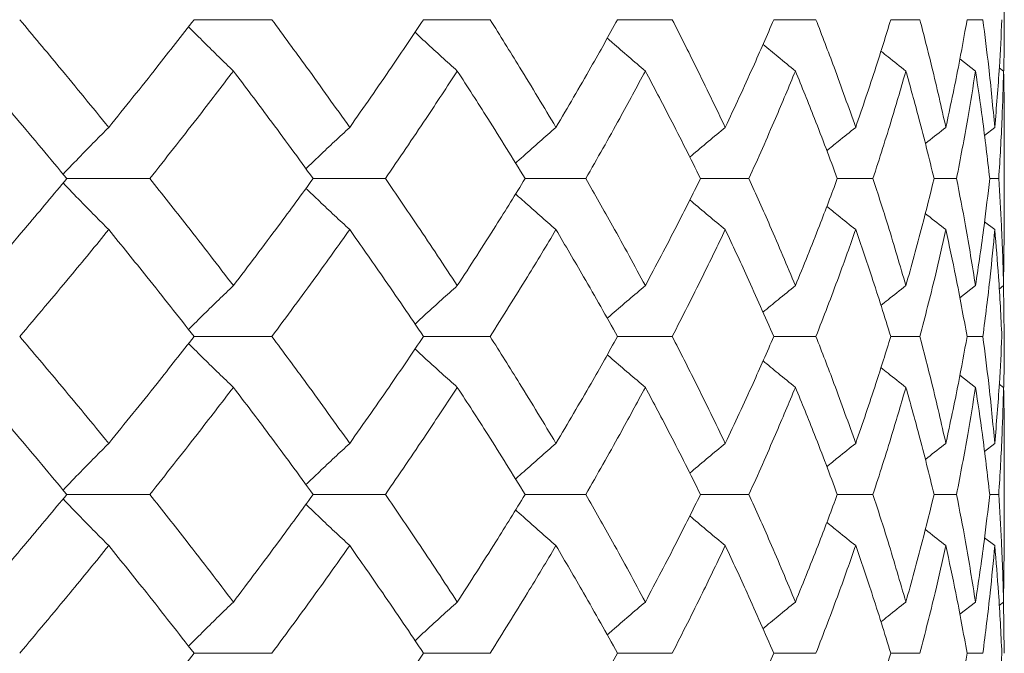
# Model space of a CAD drawing. Header units: inches. Extents: x -4.1 to 22.6, y -10.2 to 17.8.
# Tile 93 of 142: x 13.559 to 13.937, y -0.143 to 0.1. Entities that reach past the tile are written whole.
import ezdxf

# ---------------------------------------------------------------- set-up
doc = ezdxf.new("R2010")
doc.units = ezdxf.units.IN
doc.header["$MEASUREMENT"] = 0

msp = doc.modelspace()

# ---------------------------------------------------------------- linework, layer by layer
at = {"color": 7, "linetype": 'Continuous', "lineweight": 15}
for p, q in [((13.93663, 0.09986), (13.9364, 0.12003)), ((13.6256, 0.09986), (13.65545, 0.09986)), ((13.71371, 0.09986), (13.73926, 0.09986)), ((13.78818, 0.09986), (13.80915, 0.09986)), ((13.84819, 0.09986), (13.86435, 0.09986)), ((13.89309, 0.09986), (13.90426, 0.09986)), ((13.92238, 0.09986), (13.92844, 0.09986)), ((13.92562, 0.08017), (13.91961, 0.08485)), ((13.9364, 0.08017), (13.93475, 0.08144)), ((13.93301, 0.05853), (13.92904, 0.05546)), ((13.93663, 0.01844), (13.93663, 0.05941)), ((13.57672, 0.0389), (13.60861, 0.0389)), ((13.6713, 0.0389), (13.69904, 0.0389)), ((13.7527, 0.0389), (13.776, 0.0389)), ((13.82004, 0.0389), (13.83863, 0.0389)), ((13.87256, 0.0389), (13.88625, 0.0389)), ((13.90971, 0.0389), (13.91834, 0.0389)), ((13.93107, 0.0389), (13.93454, 0.0389)), ((13.93301, 0.0193), (13.92908, 0.02234)), ((13.9364, -0.00221), (13.9366, 0.01844)), ((13.92562, -0.00221), (13.91958, -0.00688)), ((13.9364, -0.00221), (13.93471, -0.0035)), ((13.93663, -0.02172), (13.9364, -0.00174)), ((13.6256, -0.02172), (13.65545, -0.02172)), ((13.71371, -0.02172), (13.73926, -0.02172)), ((13.78818, -0.02172), (13.80915, -0.02172)), ((13.84819, -0.02172), (13.86435, -0.02172)), ((13.89309, -0.02172), (13.90426, -0.02172)), ((13.92238, -0.02172), (13.92844, -0.02172)), ((13.92562, -0.04123), (13.91961, -0.03658)), ((13.9364, -0.04123), (13.93475, -0.03997)), ((13.93301, -0.06274), (13.92904, -0.06581)), ((13.93663, -0.10285), (13.93663, -0.06188)), ((13.57672, -0.08234), (13.60861, -0.08234)), ((13.6713, -0.08234), (13.69904, -0.08234)), ((13.7527, -0.08234), (13.776, -0.08234)), ((13.82004, -0.08234), (13.83863, -0.08234)), ((13.87256, -0.08234), (13.88625, -0.08234)), ((13.90971, -0.08234), (13.91834, -0.08234)), ((13.93107, -0.08234), (13.93454, -0.08234)), ((13.93301, -0.10197), (13.92908, -0.09893)), ((13.9364, -0.12361), (13.9366, -0.10285)), ((13.92562, -0.12361), (13.91957, -0.12832)), ((13.9364, -0.12361), (13.93471, -0.12491)), ((13.93663, -0.1433), (13.9364, -0.12314)), ((13.6256, -0.1433), (13.65545, -0.1433)), ((13.71371, -0.1433), (13.73926, -0.1433)), ((13.78818, -0.1433), (13.80915, -0.1433)), ((13.84819, -0.1433), (13.86435, -0.1433)), ((13.89309, -0.1433), (13.90426, -0.1433)), ((13.92238, -0.1433), (13.92844, -0.1433))]:
    msp.add_line(p, q, dxfattribs=at)
for points, knots in [([(13.59282, 0.05853), (13.58654, 0.06624), (13.5753, 0.08001), (13.56373, 0.09379), (13.55864, 0.09986)], [0, 0, 0, 0, 0.55973, 1, 1, 1, 1]), ([(13.59282, 0.05853), (13.59904, 0.06624), (13.61014, 0.08001), (13.62087, 0.09379), (13.6256, 0.09986)], [0, 0, 0, 0, 0.55973, 1, 1, 1, 1]), ([(13.68534, 0.05853), (13.67987, 0.06624), (13.67008, 0.08001), (13.65992, 0.09379), (13.65545, 0.09986)], [0, 0, 0, 0, 0.55973, 1, 1, 1, 1]), ([(13.68534, 0.05853), (13.69074, 0.06624), (13.70039, 0.08001), (13.70964, 0.09379), (13.71371, 0.09986)], [0, 0, 0, 0, 0.55973, 1, 1, 1, 1]), ([(13.76453, 0.05853), (13.75993, 0.06624), (13.75169, 0.08001), (13.74306, 0.09379), (13.73926, 0.09986)], [0, 0, 0, 0, 0.55973, 1, 1, 1, 1]), ([(13.76453, 0.05853), (13.76906, 0.06624), (13.77714, 0.08001), (13.7848, 0.09379), (13.78818, 0.09986)], [0, 0, 0, 0, 0.55973, 1, 1, 1, 1]), ([(13.82953, 0.05853), (13.82584, 0.06624), (13.81925, 0.08001), (13.81224, 0.09379), (13.80915, 0.09986)], [0, 0, 0, 0, 0.55973, 1, 1, 1, 1]), ([(13.82953, 0.05853), (13.83313, 0.06624), (13.83956, 0.08001), (13.84555, 0.09379), (13.84819, 0.09986)], [0, 0, 0, 0, 0.55973, 1, 1, 1, 1]), ([(13.87961, 0.05853), (13.87688, 0.06624), (13.872, 0.08001), (13.86669, 0.09379), (13.86435, 0.09986)], [0, 0, 0, 0, 0.55973, 1, 1, 1, 1]), ([(13.87961, 0.05853), (13.88224, 0.06624), (13.88695, 0.08001), (13.89121, 0.09379), (13.89309, 0.09986)], [0, 0, 0, 0, 0.55973, 1, 1, 1, 1]), ([(13.91423, 0.05853), (13.91249, 0.06624), (13.90938, 0.08001), (13.90583, 0.09379), (13.90426, 0.09986)], [0, 0, 0, 0, 0.55973, 1, 1, 1, 1]), ([(13.91423, 0.05853), (13.91587, 0.06624), (13.91881, 0.08001), (13.92129, 0.09379), (13.92238, 0.09986)], [0, 0, 0, 0, 0.55973, 1, 1, 1, 1]), ([(13.93301, 0.05853), (13.93228, 0.06624), (13.93098, 0.08001), (13.92922, 0.09379), (13.92844, 0.09986)], [0, 0, 0, 0, 0.55973, 1, 1, 1, 1]), ([(13.93301, 0.05853), (13.93365, 0.06624), (13.93478, 0.08001), (13.93545, 0.09379), (13.93574, 0.09986)], [0, 0, 0, 0, 0.55973, 1, 1, 1, 1]), ([(13.93643, 0.08023), (13.93644, 0.08071), (13.93665, 0.08724), (13.93664, 0.09379), (13.93663, 0.09986)], [0, 0, 0, 0, 0.072516, 1, 1, 1, 1]), ([(13.64069, 0.08017), (13.63882, 0.08198), (13.63508, 0.08559), (13.62933, 0.09123), (13.62547, 0.0951), (13.62346, 0.09713)], [0, 0, 0, 0, 0.3233149, 0.6466297, 1, 1, 1, 1]), ([(13.72666, 0.08017), (13.72466, 0.08198), (13.72064, 0.08559), (13.71523, 0.09053), (13.71184, 0.0937), (13.71044, 0.09501)], [0, 0, 0, 0, 0.368829, 0.737658, 1, 1, 1, 1]), ([(13.79885, 0.08017), (13.79673, 0.08198), (13.79249, 0.08559), (13.78761, 0.08979), (13.78486, 0.09222), (13.78422, 0.09279)], [0, 0, 0, 0, 0.432912, 0.865823, 1, 1, 1, 1]), ([(13.85647, 0.08017), (13.85425, 0.08197), (13.85009, 0.08536), (13.84596, 0.0888), (13.84403, 0.0904)], [0, 0, 0, 0, 0.532499, 1, 1, 1, 1]), ([(13.89888, 0.08017), (13.89659, 0.08197), (13.89339, 0.0845), (13.89021, 0.08706), (13.8893, 0.0878)], [0, 0, 0, 0, 0.713291, 1, 1, 1, 1]), ([(13.57672, 0.0389), (13.57031, 0.0466), (13.55885, 0.06034), (13.54707, 0.07411), (13.54188, 0.08017)], [0, 0, 0, 0, 0.559665, 1, 1, 1, 1]), ([(13.60861, 0.0389), (13.61469, 0.0466), (13.62557, 0.06034), (13.63607, 0.07411), (13.64069, 0.08017)], [0, 0, 0, 0, 0.559665, 1, 1, 1, 1]), ([(13.6713, 0.0389), (13.66569, 0.0466), (13.65566, 0.06034), (13.64527, 0.07411), (13.64069, 0.08017)], [0, 0, 0, 0, 0.559665, 1, 1, 1, 1]), ([(13.69904, 0.0389), (13.7043, 0.0466), (13.7137, 0.06034), (13.7227, 0.07411), (13.72666, 0.08017)], [0, 0, 0, 0, 0.559665, 1, 1, 1, 1]), ([(13.7527, 0.0389), (13.74795, 0.0466), (13.73946, 0.06034), (13.73058, 0.07411), (13.72666, 0.08017)], [0, 0, 0, 0, 0.5596645, 1, 1, 1, 1]), ([(13.776, 0.0389), (13.78037, 0.0466), (13.7882, 0.06034), (13.7956, 0.07411), (13.79885, 0.08017)], [0, 0, 0, 0, 0.559665, 1, 1, 1, 1]), ([(13.82004, 0.0389), (13.8162, 0.0466), (13.80933, 0.06034), (13.80206, 0.07411), (13.79885, 0.08017)], [0, 0, 0, 0, 0.559665, 1, 1, 1, 1]), ([(13.83863, 0.0389), (13.84207, 0.0466), (13.84823, 0.06034), (13.85395, 0.07411), (13.85647, 0.08017)], [0, 0, 0, 0, 0.5596645, 1, 1, 1, 1]), ([(13.87256, 0.0389), (13.86968, 0.0466), (13.86452, 0.06034), (13.85893, 0.07411), (13.85647, 0.08017)], [0, 0, 0, 0, 0.559665, 1, 1, 1, 1]), ([(13.88625, 0.0389), (13.88873, 0.0466), (13.89315, 0.06034), (13.89713, 0.07411), (13.89888, 0.08017)], [0, 0, 0, 0, 0.559665, 1, 1, 1, 1]), ([(13.90971, 0.0389), (13.90781, 0.0466), (13.90441, 0.06034), (13.90057, 0.07411), (13.89888, 0.08017)], [0, 0, 0, 0, 0.559665, 1, 1, 1, 1]), ([(13.91834, 0.0389), (13.91982, 0.0466), (13.92247, 0.06034), (13.92466, 0.07411), (13.92562, 0.08017)], [0, 0, 0, 0, 0.559665, 1, 1, 1, 1]), ([(13.93107, 0.0389), (13.93017, 0.0466), (13.92858, 0.06034), (13.92652, 0.07411), (13.92562, 0.08017)], [0, 0, 0, 0, 0.5596645, 1, 1, 1, 1]), ([(13.93454, 0.0389), (13.93501, 0.0466), (13.93585, 0.06034), (13.93623, 0.07411), (13.9364, 0.08017)], [0, 0, 0, 0, 0.559665, 1, 1, 1, 1]), ([(13.9366, 0.05941), (13.93661, 0.06027), (13.93669, 0.06718), (13.93653, 0.07411), (13.9364, 0.08017)], [0, 0, 0, 0, 0.1243752, 1, 1, 1, 1]), ([(13.59282, 0.05853), (13.59103, 0.05673), (13.58744, 0.05312), (13.58159, 0.04715), (13.57756, 0.04295), (13.57531, 0.04059)], [0, 0, 0, 0, 0.305232, 0.610464, 1, 1, 1, 1]), ([(13.68534, 0.05853), (13.6834, 0.05673), (13.67952, 0.05312), (13.67391, 0.04784), (13.67027, 0.04433), (13.66854, 0.04266)], [0, 0, 0, 0, 0.344629, 0.689258, 1, 1, 1, 1]), ([(13.76453, 0.05853), (13.76247, 0.05673), (13.75833, 0.05312), (13.75315, 0.04855), (13.75007, 0.04576), (13.74902, 0.04481)], [0, 0, 0, 0, 0.398014, 0.796028, 1, 1, 1, 1]), ([(13.82953, 0.05853), (13.82735, 0.05673), (13.82301, 0.05312), (13.81847, 0.04931), (13.81611, 0.04728), (13.8159, 0.0471)], [0, 0, 0, 0, 0.47653, 0.95306, 1, 1, 1, 1]), ([(13.87961, 0.05853), (13.87735, 0.05673), (13.87364, 0.05376), (13.86995, 0.05075), (13.8685, 0.04957)], [0, 0, 0, 0, 0.606782, 1, 1, 1, 1]), ([(13.91423, 0.05853), (13.91192, 0.05673), (13.90927, 0.05467), (13.90665, 0.05259), (13.90631, 0.05232)], [0, 0, 0, 0, 0.873558, 1, 1, 1, 1]), ([(13.54188, -0.00221), (13.54847, 0.00545), (13.56026, 0.01914), (13.57169, 0.03286), (13.57672, 0.0389)], [0, 0, 0, 0, 0.559527, 1, 1, 1, 1]), ([(13.64069, -0.00221), (13.6348, 0.00545), (13.62427, 0.01914), (13.6134, 0.03286), (13.60861, 0.0389)], [0, 0, 0, 0, 0.559527, 1, 1, 1, 1]), ([(13.64069, -0.00221), (13.6465, 0.00545), (13.65689, 0.01914), (13.66689, 0.03286), (13.6713, 0.0389)], [0, 0, 0, 0, 0.559527, 1, 1, 1, 1]), ([(13.72666, -0.00221), (13.72161, 0.00545), (13.71259, 0.01914), (13.70318, 0.03286), (13.69904, 0.0389)], [0, 0, 0, 0, 0.559527, 1, 1, 1, 1]), ([(13.72666, -0.00221), (13.73163, 0.00545), (13.74051, 0.01914), (13.74897, 0.03286), (13.7527, 0.0389)], [0, 0, 0, 0, 0.559527, 1, 1, 1, 1]), ([(13.79885, -0.00221), (13.7947, 0.00545), (13.78727, 0.01914), (13.77945, 0.03286), (13.776, 0.0389)], [0, 0, 0, 0, 0.559527, 1, 1, 1, 1]), ([(13.79885, -0.00221), (13.80292, 0.00545), (13.81019, 0.01914), (13.81703, 0.03286), (13.82004, 0.0389)], [0, 0, 0, 0, 0.559527, 1, 1, 1, 1]), ([(13.85647, -0.00221), (13.85326, 0.00545), (13.84751, 0.01914), (13.84134, 0.03286), (13.83863, 0.0389)], [0, 0, 0, 0, 0.559527, 1, 1, 1, 1]), ([(13.85647, -0.00221), (13.85959, 0.00545), (13.86517, 0.01914), (13.8703, 0.03286), (13.87256, 0.0389)], [0, 0, 0, 0, 0.559527, 1, 1, 1, 1]), ([(13.89888, -0.00221), (13.89664, 0.00545), (13.89264, 0.01914), (13.8882, 0.03286), (13.88625, 0.0389)], [0, 0, 0, 0, 0.5595273, 1, 1, 1, 1]), ([(13.89888, -0.00221), (13.90102, 0.00545), (13.90485, 0.01914), (13.90822, 0.03286), (13.90971, 0.0389)], [0, 0, 0, 0, 0.559527, 1, 1, 1, 1]), ([(13.92562, -0.00221), (13.92438, 0.00545), (13.92217, 0.01914), (13.91951, 0.03286), (13.91834, 0.0389)], [0, 0, 0, 0, 0.559527, 1, 1, 1, 1]), ([(13.92562, -0.00221), (13.92676, 0.00545), (13.9288, 0.01914), (13.93037, 0.03286), (13.93107, 0.0389)], [0, 0, 0, 0, 0.559527, 1, 1, 1, 1]), ([(13.9364, -0.00221), (13.93617, 0.00545), (13.93578, 0.01914), (13.93492, 0.03286), (13.93454, 0.0389)], [0, 0, 0, 0, 0.559527, 1, 1, 1, 1]), ([(13.59282, 0.0193), (13.59103, 0.0211), (13.58743, 0.02471), (13.58158, 0.03066), (13.57756, 0.03486), (13.57531, 0.03721)], [0, 0, 0, 0, 0.3054659, 0.6109318, 1, 1, 1, 1]), ([(13.68534, 0.0193), (13.6834, 0.0211), (13.67951, 0.02471), (13.6739, 0.02998), (13.67026, 0.03348), (13.66854, 0.03514)], [0, 0, 0, 0, 0.344955, 0.68991, 1, 1, 1, 1]), ([(13.76453, 0.0193), (13.76246, 0.02111), (13.75832, 0.02471), (13.75315, 0.02926), (13.75007, 0.03205), (13.74903, 0.03299)], [0, 0, 0, 0, 0.398509, 0.7970181, 1, 1, 1, 1]), ([(13.82953, 0.0193), (13.82735, 0.02111), (13.823, 0.02471), (13.81846, 0.02851), (13.81611, 0.03052), (13.81591, 0.0307)], [0, 0, 0, 0, 0.4773655, 0.954731, 1, 1, 1, 1]), ([(13.87961, 0.0193), (13.87735, 0.0211), (13.87364, 0.02406), (13.86996, 0.02706), (13.86852, 0.02823)], [0, 0, 0, 0, 0.608395, 1, 1, 1, 1]), ([(13.91423, 0.0193), (13.91192, 0.0211), (13.90928, 0.02315), (13.90666, 0.02522), (13.90634, 0.02548)], [0, 0, 0, 0, 0.877599, 1, 1, 1, 1]), ([(13.55864, -0.02172), (13.56511, -0.01408), (13.57668, -0.00042), (13.58789, 0.01327), (13.59282, 0.0193)], [0, 0, 0, 0, 0.559462, 1, 1, 1, 1]), ([(13.6256, -0.02172), (13.61958, -0.01408), (13.60882, -0.00042), (13.59772, 0.01327), (13.59282, 0.0193)], [0, 0, 0, 0, 0.559462, 1, 1, 1, 1]), ([(13.65545, -0.02172), (13.66113, -0.01408), (13.67128, -0.00042), (13.68104, 0.01327), (13.68534, 0.0193)], [0, 0, 0, 0, 0.559462, 1, 1, 1, 1]), ([(13.71371, -0.02172), (13.70852, -0.01408), (13.69924, -0.00042), (13.6896, 0.01327), (13.68534, 0.0193)], [0, 0, 0, 0, 0.559462, 1, 1, 1, 1]), ([(13.73926, -0.02172), (13.74409, -0.01408), (13.75271, -0.00042), (13.76092, 0.01327), (13.76453, 0.0193)], [0, 0, 0, 0, 0.559462, 1, 1, 1, 1]), ([(13.78818, -0.02172), (13.78388, -0.01408), (13.77619, -0.00042), (13.7681, 0.01327), (13.76453, 0.0193)], [0, 0, 0, 0, 0.559462, 1, 1, 1, 1]), ([(13.80915, -0.02172), (13.81307, -0.01408), (13.82007, -0.00042), (13.82663, 0.01327), (13.82953, 0.0193)], [0, 0, 0, 0, 0.559462, 1, 1, 1, 1]), ([(13.84819, -0.02172), (13.84482, -0.01408), (13.8388, -0.00042), (13.83236, 0.01327), (13.82953, 0.0193)], [0, 0, 0, 0, 0.559462, 1, 1, 1, 1]), ([(13.86435, -0.02172), (13.86732, -0.01408), (13.87262, -0.00042), (13.87747, 0.01327), (13.87961, 0.0193)], [0, 0, 0, 0, 0.559462, 1, 1, 1, 1]), ([(13.89309, -0.02172), (13.89069, -0.01408), (13.88641, -0.00042), (13.88169, 0.01327), (13.87961, 0.0193)], [0, 0, 0, 0, 0.559462, 1, 1, 1, 1]), ([(13.90426, -0.02172), (13.90624, -0.01408), (13.90979, -0.00042), (13.91287, 0.01327), (13.91423, 0.0193)], [0, 0, 0, 0, 0.559462, 1, 1, 1, 1]), ([(13.92238, -0.02172), (13.92098, -0.01408), (13.91848, -0.00042), (13.91553, 0.01327), (13.91423, 0.0193)], [0, 0, 0, 0, 0.559462, 1, 1, 1, 1]), ([(13.92844, -0.02172), (13.92942, -0.01408), (13.93116, -0.00042), (13.93245, 0.01327), (13.93301, 0.0193)], [0, 0, 0, 0, 0.559462, 1, 1, 1, 1]), ([(13.93574, -0.02172), (13.93536, -0.01408), (13.93467, -0.00042), (13.93352, 0.01327), (13.93301, 0.0193)], [0, 0, 0, 0, 0.559462, 1, 1, 1, 1]), ([(13.64069, -0.00221), (13.63881, -0.00401), (13.63506, -0.0076), (13.62931, -0.0132), (13.62546, -0.01703), (13.62346, -0.01902)], [0, 0, 0, 0, 0.3243974, 0.6487949, 1, 1, 1, 1]), ([(13.72666, -0.00221), (13.72465, -0.00401), (13.72062, -0.00761), (13.71521, -0.0125), (13.71183, -0.01564), (13.71043, -0.01693)], [0, 0, 0, 0, 0.369977, 0.739953, 1, 1, 1, 1]), ([(13.79885, -0.00221), (13.79672, -0.00401), (13.79247, -0.00761), (13.78758, -0.01178), (13.78485, -0.01417), (13.78421, -0.01473)], [0, 0, 0, 0, 0.434088, 0.868175, 1, 1, 1, 1]), ([(13.85647, -0.00221), (13.85425, -0.00401), (13.85008, -0.00737), (13.84595, -0.01078), (13.84402, -0.01237)], [0, 0, 0, 0, 0.533578, 1, 1, 1, 1]), ([(13.89888, -0.00221), (13.89659, -0.00401), (13.89338, -0.00652), (13.89019, -0.00907), (13.88928, -0.0098)], [0, 0, 0, 0, 0.713818, 1, 1, 1, 1]), ([(13.59282, -0.06274), (13.58653, -0.05507), (13.57531, -0.04138), (13.56373, -0.02772), (13.55864, -0.02172)], [0, 0, 0, 0, 0.560541, 1, 1, 1, 1]), ([(13.59282, -0.06274), (13.59904, -0.05507), (13.61013, -0.04138), (13.62087, -0.02772), (13.6256, -0.02172)], [0, 0, 0, 0, 0.560541, 1, 1, 1, 1]), ([(13.68534, -0.06274), (13.67986, -0.05507), (13.67009, -0.04138), (13.65992, -0.02772), (13.65545, -0.02172)], [0, 0, 0, 0, 0.560541, 1, 1, 1, 1]), ([(13.68534, -0.06274), (13.69074, -0.05507), (13.70038, -0.04138), (13.70964, -0.02772), (13.71371, -0.02172)], [0, 0, 0, 0, 0.5605414, 1, 1, 1, 1]), ([(13.76453, -0.06274), (13.75992, -0.05507), (13.7517, -0.04138), (13.74306, -0.02772), (13.73926, -0.02172)], [0, 0, 0, 0, 0.560541, 1, 1, 1, 1]), ([(13.76453, -0.06274), (13.76906, -0.05507), (13.77713, -0.04138), (13.78481, -0.02772), (13.78818, -0.02172)], [0, 0, 0, 0, 0.560541, 1, 1, 1, 1]), ([(13.82953, -0.06274), (13.82584, -0.05507), (13.81925, -0.04138), (13.81223, -0.02772), (13.80915, -0.02172)], [0, 0, 0, 0, 0.560541, 1, 1, 1, 1]), ([(13.82953, -0.06274), (13.83313, -0.05507), (13.83955, -0.04138), (13.84555, -0.02772), (13.84819, -0.02172)], [0, 0, 0, 0, 0.560541, 1, 1, 1, 1]), ([(13.87961, -0.06274), (13.87688, -0.05507), (13.87201, -0.04138), (13.86669, -0.02772), (13.86435, -0.02172)], [0, 0, 0, 0, 0.560541, 1, 1, 1, 1]), ([(13.87961, -0.06274), (13.88225, -0.05507), (13.88695, -0.04138), (13.89121, -0.02772), (13.89309, -0.02172)], [0, 0, 0, 0, 0.560541, 1, 1, 1, 1]), ([(13.91423, -0.06274), (13.91249, -0.05507), (13.90939, -0.04138), (13.90583, -0.02772), (13.90426, -0.02172)], [0, 0, 0, 0, 0.560541, 1, 1, 1, 1]), ([(13.91423, -0.06274), (13.91587, -0.05507), (13.91881, -0.04138), (13.92129, -0.02772), (13.92238, -0.02172)], [0, 0, 0, 0, 0.560541, 1, 1, 1, 1]), ([(13.93301, -0.06274), (13.93228, -0.05507), (13.93098, -0.04138), (13.92922, -0.02772), (13.92844, -0.02172)], [0, 0, 0, 0, 0.560541, 1, 1, 1, 1]), ([(13.93301, -0.06274), (13.93365, -0.05507), (13.93478, -0.04138), (13.93545, -0.02772), (13.93574, -0.02172)], [0, 0, 0, 0, 0.560541, 1, 1, 1, 1]), ([(13.93643, -0.04115), (13.93644, -0.04068), (13.93665, -0.03419), (13.93664, -0.02772), (13.93663, -0.02172)], [0, 0, 0, 0, 0.0730354, 1, 1, 1, 1]), ([(13.64069, -0.04123), (13.63881, -0.03943), (13.63506, -0.03583), (13.62931, -0.03024), (13.62546, -0.02641), (13.62346, -0.02442)], [0, 0, 0, 0, 0.324451, 0.648902, 1, 1, 1, 1]), ([(13.72666, -0.04123), (13.72465, -0.03943), (13.72062, -0.03583), (13.71521, -0.03094), (13.71183, -0.02781), (13.71044, -0.02652)], [0, 0, 0, 0, 0.370116, 0.740232, 1, 1, 1, 1]), ([(13.79885, -0.04123), (13.79672, -0.03943), (13.79247, -0.03583), (13.78759, -0.03166), (13.78485, -0.02927), (13.78422, -0.02872)], [0, 0, 0, 0, 0.434401, 0.868802, 1, 1, 1, 1]), ([(13.85647, -0.04123), (13.85425, -0.03943), (13.85009, -0.03607), (13.84596, -0.03266), (13.84404, -0.03108)], [0, 0, 0, 0, 0.534283, 1, 1, 1, 1]), ([(13.89888, -0.04123), (13.89659, -0.03943), (13.89339, -0.03692), (13.89021, -0.03438), (13.88931, -0.03366)], [0, 0, 0, 0, 0.715611, 1, 1, 1, 1]), ([(13.57672, -0.08234), (13.57031, -0.07465), (13.55886, -0.06093), (13.54706, -0.04724), (13.54188, -0.04123)], [0, 0, 0, 0, 0.560476, 1, 1, 1, 1]), ([(13.60861, -0.08234), (13.61469, -0.07465), (13.62556, -0.06093), (13.63607, -0.04724), (13.64069, -0.04123)], [0, 0, 0, 0, 0.5604762, 1, 1, 1, 1]), ([(13.6713, -0.08234), (13.66569, -0.07465), (13.65567, -0.06093), (13.64526, -0.04724), (13.64069, -0.04123)], [0, 0, 0, 0, 0.560476, 1, 1, 1, 1]), ([(13.69904, -0.08234), (13.7043, -0.07465), (13.71369, -0.06093), (13.7227, -0.04724), (13.72666, -0.04123)], [0, 0, 0, 0, 0.560476, 1, 1, 1, 1]), ([(13.7527, -0.08234), (13.74795, -0.07465), (13.73947, -0.06093), (13.73057, -0.04724), (13.72666, -0.04123)], [0, 0, 0, 0, 0.560476, 1, 1, 1, 1]), ([(13.776, -0.08234), (13.78038, -0.07465), (13.78819, -0.06093), (13.7956, -0.04724), (13.79885, -0.04123)], [0, 0, 0, 0, 0.560476, 1, 1, 1, 1]), ([(13.82004, -0.08234), (13.81619, -0.07465), (13.80934, -0.06093), (13.80206, -0.04724), (13.79885, -0.04123)], [0, 0, 0, 0, 0.560476, 1, 1, 1, 1]), ([(13.83863, -0.08234), (13.84208, -0.07465), (13.84823, -0.06093), (13.85395, -0.04724), (13.85647, -0.04123)], [0, 0, 0, 0, 0.560476, 1, 1, 1, 1]), ([(13.87256, -0.08234), (13.86968, -0.07465), (13.86453, -0.06093), (13.85893, -0.04724), (13.85647, -0.04123)], [0, 0, 0, 0, 0.560476, 1, 1, 1, 1]), ([(13.88625, -0.08234), (13.88873, -0.07465), (13.89315, -0.06093), (13.89713, -0.04724), (13.89888, -0.04123)], [0, 0, 0, 0, 0.560476, 1, 1, 1, 1]), ([(13.90971, -0.08234), (13.90781, -0.07465), (13.90442, -0.06093), (13.90057, -0.04724), (13.89888, -0.04123)], [0, 0, 0, 0, 0.5604762, 1, 1, 1, 1]), ([(13.91834, -0.08234), (13.91982, -0.07465), (13.92247, -0.06093), (13.92466, -0.04724), (13.92562, -0.04123)], [0, 0, 0, 0, 0.560476, 1, 1, 1, 1]), ([(13.93107, -0.08234), (13.93017, -0.07465), (13.92858, -0.06093), (13.92652, -0.04724), (13.92562, -0.04123)], [0, 0, 0, 0, 0.560476, 1, 1, 1, 1]), ([(13.93454, -0.08234), (13.93501, -0.07465), (13.93585, -0.06093), (13.93623, -0.04724), (13.9364, -0.04123)], [0, 0, 0, 0, 0.560476, 1, 1, 1, 1]), ([(13.9366, -0.06188), (13.93661, -0.06101), (13.93669, -0.05412), (13.93653, -0.04724), (13.9364, -0.04123)], [0, 0, 0, 0, 0.125443, 1, 1, 1, 1]), ([(13.59282, -0.06274), (13.59103, -0.06454), (13.58743, -0.06814), (13.58158, -0.0741), (13.57756, -0.0783), (13.5753, -0.08065)], [0, 0, 0, 0, 0.305431, 0.610861, 1, 1, 1, 1]), ([(13.68534, -0.06274), (13.6834, -0.06454), (13.67951, -0.06814), (13.6739, -0.07342), (13.67026, -0.07692), (13.66854, -0.07858)], [0, 0, 0, 0, 0.344847, 0.689695, 1, 1, 1, 1]), ([(13.76453, -0.06274), (13.76246, -0.06454), (13.75832, -0.06815), (13.75314, -0.07271), (13.75006, -0.07549), (13.74902, -0.07644)], [0, 0, 0, 0, 0.398265, 0.796529, 1, 1, 1, 1]), ([(13.82953, -0.06274), (13.82735, -0.06454), (13.823, -0.06815), (13.81846, -0.07195), (13.8161, -0.07397), (13.81589, -0.07415)], [0, 0, 0, 0, 0.4768413, 0.9536826, 1, 1, 1, 1]), ([(13.87961, -0.06274), (13.87735, -0.06454), (13.87363, -0.0675), (13.86995, -0.07051), (13.8685, -0.07169)], [0, 0, 0, 0, 0.607204, 1, 1, 1, 1]), ([(13.91423, -0.06274), (13.91192, -0.06454), (13.90927, -0.06659), (13.90664, -0.06868), (13.90631, -0.06894)], [0, 0, 0, 0, 0.874238, 1, 1, 1, 1]), ([(13.54188, -0.12361), (13.54847, -0.1159), (13.56025, -0.10213), (13.57169, -0.08838), (13.57672, -0.08234)], [0, 0, 0, 0, 0.560339, 1, 1, 1, 1]), ([(13.64069, -0.12361), (13.6348, -0.1159), (13.62428, -0.10213), (13.61339, -0.08838), (13.60861, -0.08234)], [0, 0, 0, 0, 0.560339, 1, 1, 1, 1]), ([(13.64069, -0.12361), (13.64651, -0.1159), (13.65688, -0.10213), (13.6669, -0.08838), (13.6713, -0.08234)], [0, 0, 0, 0, 0.560339, 1, 1, 1, 1]), ([(13.72666, -0.12361), (13.72161, -0.1159), (13.7126, -0.10213), (13.70318, -0.08838), (13.69904, -0.08234)], [0, 0, 0, 0, 0.560339, 1, 1, 1, 1]), ([(13.72666, -0.12361), (13.73163, -0.1159), (13.7405, -0.10213), (13.74898, -0.08838), (13.7527, -0.08234)], [0, 0, 0, 0, 0.560339, 1, 1, 1, 1]), ([(13.79885, -0.12361), (13.7947, -0.1159), (13.78728, -0.10213), (13.77944, -0.08838), (13.776, -0.08234)], [0, 0, 0, 0, 0.560339, 1, 1, 1, 1]), ([(13.79885, -0.12361), (13.80292, -0.1159), (13.81018, -0.10213), (13.81703, -0.08838), (13.82004, -0.08234)], [0, 0, 0, 0, 0.560339, 1, 1, 1, 1]), ([(13.85647, -0.12361), (13.85325, -0.1159), (13.84752, -0.10213), (13.84134, -0.08838), (13.83863, -0.08234)], [0, 0, 0, 0, 0.560339, 1, 1, 1, 1]), ([(13.85647, -0.12361), (13.85959, -0.1159), (13.86517, -0.10213), (13.8703, -0.08838), (13.87256, -0.08234)], [0, 0, 0, 0, 0.560339, 1, 1, 1, 1]), ([(13.89888, -0.12361), (13.89664, -0.1159), (13.89265, -0.10213), (13.8882, -0.08838), (13.88625, -0.08234)], [0, 0, 0, 0, 0.560339, 1, 1, 1, 1]), ([(13.89888, -0.12361), (13.90102, -0.1159), (13.90485, -0.10213), (13.90823, -0.08838), (13.90971, -0.08234)], [0, 0, 0, 0, 0.560339, 1, 1, 1, 1]), ([(13.92562, -0.12361), (13.92438, -0.1159), (13.92218, -0.10213), (13.91951, -0.08838), (13.91834, -0.08234)], [0, 0, 0, 0, 0.560339, 1, 1, 1, 1]), ([(13.92562, -0.12361), (13.92676, -0.1159), (13.9288, -0.10213), (13.93037, -0.08838), (13.93107, -0.08234)], [0, 0, 0, 0, 0.560339, 1, 1, 1, 1]), ([(13.9364, -0.12361), (13.93617, -0.1159), (13.93578, -0.10213), (13.93492, -0.08838), (13.93454, -0.08234)], [0, 0, 0, 0, 0.560339, 1, 1, 1, 1]), ([(13.59282, -0.10197), (13.59103, -0.10017), (13.58744, -0.09656), (13.58159, -0.09059), (13.57756, -0.08639), (13.57531, -0.08403)], [0, 0, 0, 0, 0.305261, 0.610522, 1, 1, 1, 1]), ([(13.68534, -0.10197), (13.6834, -0.10017), (13.67952, -0.09656), (13.67391, -0.09128), (13.67027, -0.08777), (13.66854, -0.08611)], [0, 0, 0, 0, 0.344722, 0.689444, 1, 1, 1, 1]), ([(13.76453, -0.10197), (13.76247, -0.10017), (13.75833, -0.09656), (13.75316, -0.09199), (13.75007, -0.0892), (13.74903, -0.08826)], [0, 0, 0, 0, 0.398231, 0.796462, 1, 1, 1, 1]), ([(13.82953, -0.10197), (13.82735, -0.10017), (13.82301, -0.09656), (13.81847, -0.09275), (13.81612, -0.09073), (13.81591, -0.09055)], [0, 0, 0, 0, 0.477008, 0.954016, 1, 1, 1, 1]), ([(13.87961, -0.10197), (13.87735, -0.10017), (13.87364, -0.09721), (13.86996, -0.0942), (13.86852, -0.09303)], [0, 0, 0, 0, 0.607895, 1, 1, 1, 1]), ([(13.91423, -0.10197), (13.91192, -0.10017), (13.90928, -0.09812), (13.90667, -0.09604), (13.90634, -0.09578)], [0, 0, 0, 0, 0.876774, 1, 1, 1, 1]), ([(13.55864, -0.1433), (13.56511, -0.13557), (13.57667, -0.12179), (13.58789, -0.10803), (13.59282, -0.10197)], [0, 0, 0, 0, 0.560274, 1, 1, 1, 1]), ([(13.6256, -0.1433), (13.61957, -0.13557), (13.60883, -0.12179), (13.59771, -0.10803), (13.59282, -0.10197)], [0, 0, 0, 0, 0.560274, 1, 1, 1, 1]), ([(13.65545, -0.1433), (13.66113, -0.13557), (13.67128, -0.12179), (13.68105, -0.10803), (13.68534, -0.10197)], [0, 0, 0, 0, 0.560274, 1, 1, 1, 1]), ([(13.71371, -0.1433), (13.70852, -0.13557), (13.69925, -0.12179), (13.68959, -0.10803), (13.68534, -0.10197)], [0, 0, 0, 0, 0.560274, 1, 1, 1, 1]), ([(13.73926, -0.1433), (13.74409, -0.13557), (13.7527, -0.12179), (13.76092, -0.10803), (13.76453, -0.10197)], [0, 0, 0, 0, 0.5602736, 1, 1, 1, 1]), ([(13.78818, -0.1433), (13.78387, -0.13557), (13.77619, -0.12179), (13.7681, -0.10803), (13.76453, -0.10197)], [0, 0, 0, 0, 0.560274, 1, 1, 1, 1]), ([(13.80915, -0.1433), (13.81307, -0.13557), (13.82006, -0.12179), (13.82664, -0.10803), (13.82953, -0.10197)], [0, 0, 0, 0, 0.5602736, 1, 1, 1, 1]), ([(13.84819, -0.1433), (13.84482, -0.13557), (13.83881, -0.12179), (13.83236, -0.10803), (13.82953, -0.10197)], [0, 0, 0, 0, 0.560274, 1, 1, 1, 1]), ([(13.86435, -0.1433), (13.86732, -0.13557), (13.87261, -0.12179), (13.87747, -0.10803), (13.87961, -0.10197)], [0, 0, 0, 0, 0.5602736, 1, 1, 1, 1]), ([(13.89309, -0.1433), (13.89069, -0.13557), (13.88641, -0.12179), (13.88169, -0.10803), (13.87961, -0.10197)], [0, 0, 0, 0, 0.560274, 1, 1, 1, 1]), ([(13.90426, -0.1433), (13.90624, -0.13557), (13.90978, -0.12179), (13.91287, -0.10803), (13.91423, -0.10197)], [0, 0, 0, 0, 0.5602736, 1, 1, 1, 1]), ([(13.92238, -0.1433), (13.92098, -0.13557), (13.91848, -0.12179), (13.91553, -0.10803), (13.91423, -0.10197)], [0, 0, 0, 0, 0.560274, 1, 1, 1, 1]), ([(13.92844, -0.1433), (13.92942, -0.13557), (13.93116, -0.12179), (13.93245, -0.10803), (13.93301, -0.10197)], [0, 0, 0, 0, 0.560274, 1, 1, 1, 1]), ([(13.93574, -0.1433), (13.93536, -0.13557), (13.93467, -0.12179), (13.93352, -0.10803), (13.93301, -0.10197)], [0, 0, 0, 0, 0.560274, 1, 1, 1, 1]), ([(13.64069, -0.12361), (13.63882, -0.12541), (13.63508, -0.12903), (13.62933, -0.13467), (13.62547, -0.13854), (13.62346, -0.14057)], [0, 0, 0, 0, 0.3232513, 0.6465027, 1, 1, 1, 1]), ([(13.72666, -0.12361), (13.72466, -0.12542), (13.72064, -0.12903), (13.71522, -0.13397), (13.71184, -0.13714), (13.71043, -0.13846)], [0, 0, 0, 0, 0.368669, 0.737339, 1, 1, 1, 1]), ([(13.79885, -0.12361), (13.79673, -0.12542), (13.79249, -0.12903), (13.7876, -0.13324), (13.78486, -0.13566), (13.7842, -0.13624)], [0, 0, 0, 0, 0.432564, 0.865127, 1, 1, 1, 1]), ([(13.85647, -0.12361), (13.85425, -0.12541), (13.85009, -0.12881), (13.84595, -0.13225), (13.84402, -0.13386)], [0, 0, 0, 0, 0.531737, 1, 1, 1, 1]), ([(13.89888, -0.12361), (13.89659, -0.12541), (13.89338, -0.12795), (13.8902, -0.13052), (13.88928, -0.13126)], [0, 0, 0, 0, 0.711401, 1, 1, 1, 1]), ([(13.59282, -0.1847), (13.59904, -0.17696), (13.61013, -0.16316), (13.62087, -0.14936), (13.6256, -0.1433)], [0, 0, 0, 0, 0.560136, 1, 1, 1, 1]), ([(13.68534, -0.1847), (13.69074, -0.17696), (13.70038, -0.16316), (13.70964, -0.14936), (13.71371, -0.1433)], [0, 0, 0, 0, 0.560136, 1, 1, 1, 1]), ([(13.76453, -0.1847), (13.76906, -0.17696), (13.77714, -0.16316), (13.78481, -0.14936), (13.78818, -0.1433)], [0, 0, 0, 0, 0.560136, 1, 1, 1, 1]), ([(13.82953, -0.1847), (13.83313, -0.17696), (13.83955, -0.16316), (13.84555, -0.14936), (13.84819, -0.1433)], [0, 0, 0, 0, 0.560136, 1, 1, 1, 1]), ([(13.87961, -0.1847), (13.88224, -0.17696), (13.88695, -0.16316), (13.89121, -0.14936), (13.89309, -0.1433)], [0, 0, 0, 0, 0.560136, 1, 1, 1, 1]), ([(13.91423, -0.1847), (13.91587, -0.17696), (13.91881, -0.16316), (13.92129, -0.14936), (13.92238, -0.1433)], [0, 0, 0, 0, 0.560136, 1, 1, 1, 1]), ([(13.93301, -0.1847), (13.93365, -0.17696), (13.93478, -0.16316), (13.93545, -0.14936), (13.93574, -0.1433)], [0, 0, 0, 0, 0.560136, 1, 1, 1, 1])]:
    msp.add_open_spline(points, degree=3, knots=knots, dxfattribs=at)

doc.saveas('drawing.dxf')
